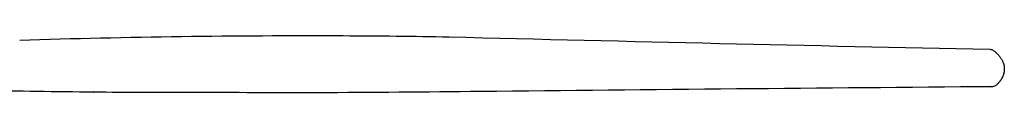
# Model space of a CAD drawing. Extents: x 1372 to 3774, y 1584 to 3487.
# Tile 15 of 28: x 3294 to 3774, y 1589 to 1617. Entities that reach past the tile are written whole.
import ezdxf

# ---------------------------------------------------------------- set-up
doc = ezdxf.new("R2010")
doc.units = 0
doc.layers.add('MAKE2D$VISIBLE$CURVAS', color=7, linetype='CONTINUOUS')

msp = doc.modelspace()

# ---------------------------------------------------------------- linework, layer by layer
at = {"layer": 'MAKE2D$VISIBLE$CURVAS', "color": 250}
for p, q in [((3503.42, 1615.95), (3503.42, 1615.95)), ((3766.32, 1609.82), (3766.32, 1609.82)), ((3767, 1609.89), (3767.01, 1609.89)), ((3768.57, 1609.35), (3768.58, 1609.35)), ((3439.2, 1588.66), (3439.19, 1588.74)), ((3439.2, 1588.66), (3439.2, 1588.66))]:
    msp.add_line(p, q, dxfattribs=at)
for points in [[(3768.58, 1609.35), (3768.87, 1609.13), (3769.16, 1608.9), (3769.46, 1608.64), (3769.61, 1608.52), (3769.76, 1608.39), (3769.9, 1608.26), (3770.04, 1608.13), (3770.19, 1608), (3770.33, 1607.86), (3770.53, 1607.67), (3770.72, 1607.47), (3770.92, 1607.26), (3771.1, 1607.06), (3771.29, 1606.84), (3771.47, 1606.63), (3771.65, 1606.41), (3771.82, 1606.19), (3771.98, 1605.97), (3772.14, 1605.74), (3772.3, 1605.51), (3772.45, 1605.27), (3772.59, 1605.03), (3772.73, 1604.79), (3772.86, 1604.54), (3772.99, 1604.29), (3773.1, 1604.06), (3773.2, 1603.82), (3773.3, 1603.58), (3773.39, 1603.34), (3773.48, 1603.09), (3773.56, 1602.84), (3773.63, 1602.59), (3773.69, 1602.34), (3773.75, 1602.09), (3773.8, 1601.83), (3773.84, 1601.57), (3773.88, 1601.31), (3773.9, 1601.05), (3773.92, 1600.78), (3773.93, 1600.65), (3773.94, 1600.52), (3773.94, 1600.38), (3773.94, 1600.25)], [(3773.94, 1600.25), (3773.94, 1600.02), (3773.93, 1599.8), (3773.91, 1599.58), (3773.89, 1599.36), (3773.87, 1599.14), (3773.84, 1598.92), (3773.8, 1598.71), (3773.76, 1598.49), (3773.72, 1598.28), (3773.67, 1598.07), (3773.61, 1597.86), (3773.55, 1597.65), (3773.48, 1597.44), (3773.41, 1597.24), (3773.34, 1597.03), (3773.26, 1596.83), (3773.19, 1596.67), (3773.12, 1596.5), (3773.04, 1596.34), (3772.97, 1596.18), (3772.89, 1596.02), (3772.81, 1595.87), (3772.72, 1595.71), (3772.64, 1595.56), (3772.53, 1595.38), (3772.42, 1595.2), (3772.31, 1595.03), (3772.19, 1594.85), (3772.07, 1594.68), (3771.95, 1594.51), (3771.83, 1594.35), (3771.7, 1594.18), (3771.51, 1593.94), (3771.32, 1593.71), (3771.12, 1593.48), (3770.91, 1593.25), (3770.7, 1593.03), (3770.48, 1592.81), (3770.25, 1592.59), (3770.02, 1592.37)]]:
    msp.add_lwpolyline(points, dxfattribs=at)
at = {"layer": 'MAKE2D$VISIBLE$CURVAS', "color": 250, "extrusion": (0, 0, -1)}
for centre, radius, start, end in [((-3432.64, -2686.35), 4302.91, 88.15707, 90.25677), ((-3435.25, -2182.74), 3799.3, 90.25148, 91.0282), ((-3766.97, 1607.25), 2.64, 90.8981, 127.251), ((-3400.5, 15558.85), 13970.08, 270.090349, 270.288072), ((-3290.37, 25734.57), 24146.37, 269.457955, 269.646839), ((-3768.13, 1594.87), 3.23, 269.6814, 282.3834), ((-3768.15, 1594.4), 2.76, 227.2681, 269.9707)]:
    msp.add_arc(centre, radius, start, end, dxfattribs=at)
at = {"layer": 'MAKE2D$VISIBLE$CURVAS', "color": 250}
for centre, radius, start, end in [((4978.75, 60090.13), 58492.79, 268.5547139, 268.812979), ((2816.38, -36553.92), 38146.33, 89.22813, 89.310773), ((3330.2, 1589.03), 0.103, 310.4747, 1.9653), ((3319.83, -40635.27), 42224.1, 89.838013, 89.920416), ((4603.71, -99935.28), 101530.36, 90.4715393, 90.6122505)]:
    msp.add_arc(centre, radius, start, end, dxfattribs=at)

doc.saveas('drawing.dxf')
